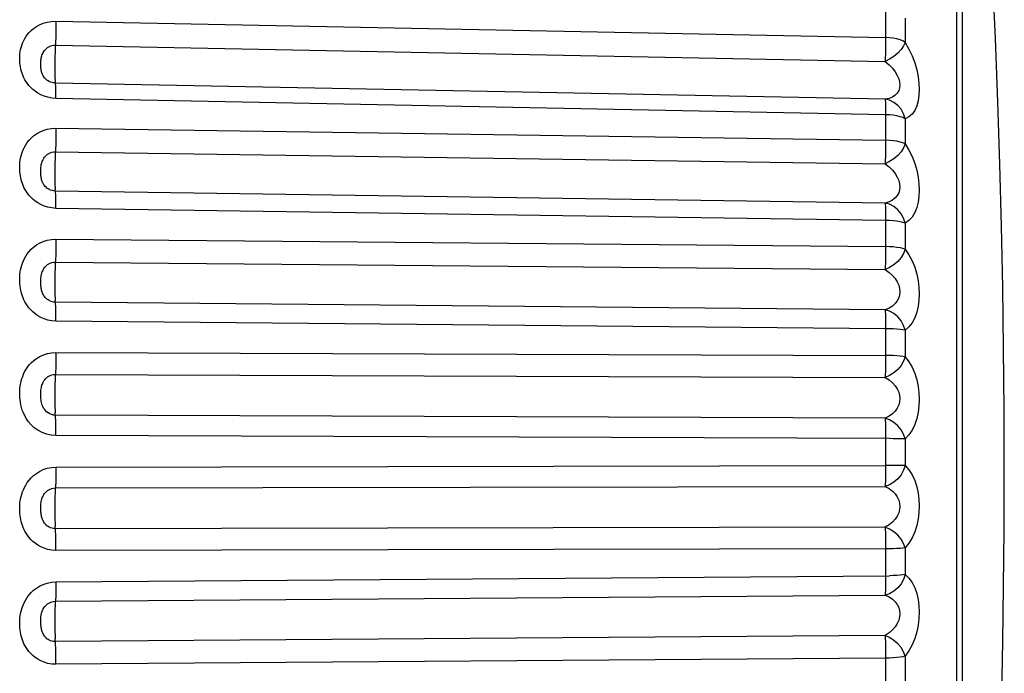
# Model space of a CAD drawing. Header units: millimetres. Extents: x -131 to 719, y -272 to 510.
# Tile 99 of 102: x 537.52 to 544.97, y 162.64 to 167.58. Entities that reach past the tile are written whole.
import ezdxf

# ---------------------------------------------------------------- set-up
doc = ezdxf.new("R2010")
doc.units = ezdxf.units.MM
doc.header["$LTSCALE"] = 23.1
doc.layers.get('0').update_dxf_attribs({"linetype": 'CONTINUOUS'})

msp = doc.modelspace()

# ---------------------------------------------------------------- linework, layer by layer
at = {"color": 7}
for p, q in [((544.6075, 171.3807), (544.6075, 156.9624)), ((544.6529, 158.4503), (544.6529, 171.2375)), ((544.0724, 167.6604), (544.0724, 167.4479)), ((537.7982, 167.5711), (544.0724, 167.4479)), ((544.2189, 167.5939), (544.2189, 167.4111)), ((537.7936, 167.3893), (544.0679, 167.266)), ((544.0679, 166.9803), (537.7936, 167.1034)), ((544.0724, 166.8633), (537.7982, 166.9867)), ((544.0724, 166.8923), (544.0724, 166.6703)), ((544.2189, 166.833), (544.2189, 166.6422)), ((537.7982, 166.7609), (544.0724, 166.6703)), ((537.7936, 166.5822), (544.0679, 166.4915)), ((544.0679, 166.1952), (537.7936, 166.2858)), ((544.0724, 166.0642), (537.7982, 166.155)), ((544.0724, 166.0944), (544.0724, 165.8653)), ((544.2189, 166.0429), (544.2189, 165.8463)), ((537.7982, 165.9223), (544.0724, 165.8653)), ((537.7936, 165.7487), (544.0679, 165.6915)), ((544.0679, 165.388), (537.7936, 165.4451)), ((544.0724, 165.2443), (537.7982, 165.3016)), ((544.0724, 165.2755), (544.0724, 165.0418)), ((544.2189, 165.2323), (544.2189, 165.032)), ((537.7982, 165.0646), (544.0724, 165.0418)), ((537.7936, 164.8979), (544.0679, 164.8749)), ((544.0679, 164.5675), (537.7936, 164.5904)), ((544.0724, 164.4445), (544.0724, 164.2087)), ((544.2189, 164.41), (544.2189, 164.2083)), ((537.7982, 164.1971), (544.0724, 164.2087)), ((537.7936, 164.0392), (544.0679, 164.0506)), ((544.0679, 163.7426), (537.7936, 163.7311)), ((544.0724, 163.6105), (544.0724, 163.3752)), ((544.2189, 163.5852), (544.2189, 163.3841)), ((544.0724, 163.5785), (537.7982, 163.5671)), ((537.7982, 163.3292), (544.1021, 163.3755)), ((537.7936, 163.1819), (544.0679, 163.2276)), ((544.0679, 162.9224), (537.7936, 162.8766)), ((544.0724, 162.7826), (544.0724, 162.5504)), ((544.2189, 162.7667), (544.2189, 162.5687)), ((544.0724, 162.7507), (537.7982, 162.7051))]:
    msp.add_line(p, q, dxfattribs=at)
for points in [[(544.9696, 164.1716), (544.9682, 164.6319), (544.9642, 165.094), (544.9574, 165.5559), (544.9479, 166.02), (544.9356, 166.4882), (544.9203, 166.9609), (544.902, 167.4392), (544.8804, 167.9232), (544.8556, 168.4138), (544.8272, 168.9113), (544.7952, 169.4166), (544.7594, 169.9292), (544.7198, 170.4484), (544.676, 170.9755), (544.6529, 171.2374)], [(537.7982, 166.9867), (537.7661, 166.9895), (537.7361, 166.9951), (537.7082, 167.0038), (537.6828, 167.0147), (537.6603, 167.027), (537.6404, 167.0404), (537.6228, 167.0546), (537.6072, 167.0693), (537.5937, 167.0842), (537.582, 167.099), (537.572, 167.1135), (537.5635, 167.1277), (537.5561, 167.1416), (537.5498, 167.1553), (537.5443, 167.1691), (537.5395, 167.183), (537.5354, 167.197), (537.532, 167.2111), (537.5292, 167.2253), (537.527, 167.2396), (537.5254, 167.2538), (537.5244, 167.268), (537.5239, 167.2822), (537.5241, 167.2965), (537.5247, 167.3111), (537.5261, 167.3259), (537.5282, 167.3413), (537.531, 167.357), (537.5347, 167.3727), (537.5394, 167.3884), (537.5449, 167.404), (537.5516, 167.4196), (537.5596, 167.4356), (537.5692, 167.4518), (537.5807, 167.4683), (537.5944, 167.4847), (537.6103, 167.5009), (537.6287, 167.5165), (537.6499, 167.5312), (537.6741, 167.5443), (537.7016, 167.5557), (537.7318, 167.5644), (537.7639, 167.5694), (537.7982, 167.5711)], [(537.7982, 167.5711), (537.7981, 167.5409), (537.7977, 167.5093), (537.7971, 167.4774), (537.7961, 167.4461), (537.795, 167.4164)], [(537.7936, 167.1034), (537.7808, 167.1044), (537.7688, 167.1068), (537.7576, 167.1103), (537.7474, 167.1147), (537.7384, 167.1196), (537.7304, 167.1251), (537.7233, 167.1309), (537.717, 167.1369), (537.7116, 167.1431), (537.7069, 167.1494), (537.7028, 167.1555), (537.6993, 167.1617), (537.6963, 167.1679), (537.6938, 167.1741), (537.6915, 167.1805), (537.6895, 167.1871), (537.6878, 167.194), (537.6864, 167.2011), (537.6852, 167.2085), (537.6843, 167.2162), (537.6836, 167.2241), (537.6832, 167.2321), (537.683, 167.2404), (537.6831, 167.2488), (537.6834, 167.2574), (537.6839, 167.2662), (537.6848, 167.2752), (537.686, 167.2842), (537.6875, 167.2931), (537.6895, 167.3018), (537.6917, 167.3102), (537.6945, 167.3184), (537.6977, 167.3265), (537.7017, 167.3346), (537.7063, 167.3425), (537.7118, 167.3504), (537.7183, 167.3579), (537.7257, 167.365), (537.7342, 167.3716), (537.7439, 167.3775), (537.7549, 167.3825), (537.767, 167.3864), (537.78, 167.3887), (537.7936, 167.3893)], [(537.795, 167.4164), (537.7923, 167.3632), (537.7912, 167.3347), (537.7903, 167.3046), (537.7896, 167.2738), (537.7892, 167.2433), (537.7891, 167.2138), (537.7892, 167.1863), (537.7896, 167.1616), (537.7903, 167.1404), (537.7912, 167.1233), (537.7923, 167.1109)], [(544.0724, 167.4479), (544.0724, 167.4178), (544.072, 167.3862), (544.0713, 167.3542), (544.0704, 167.3229), (544.0692, 167.2932), (544.0679, 167.266)], [(544.2189, 167.4111), (544.2075, 167.3836), (544.1886, 167.3562), (544.1641, 167.3293), (544.1349, 167.3047), (544.1018, 167.2836), (544.0679, 167.266)], [(544.2189, 167.4111), (544.2018, 167.4213), (544.181, 167.4299), (544.1569, 167.4372), (544.1303, 167.4427), (544.1021, 167.4462), (544.0724, 167.4479)], [(544.2189, 167.4111), (544.2477, 167.3606), (544.272, 167.309), (544.2919, 167.2554), (544.3073, 167.202), (544.318, 167.1503), (544.3242, 167.1007), (544.3263, 167.0544), (544.3242, 167.0108), (544.3179, 166.9689), (544.3072, 166.9305), (544.2918, 166.8964), (544.2719, 166.8679), (544.2476, 166.847), (544.2189, 166.833)], [(544.0679, 167.266), (544.0979, 167.241), (544.1233, 167.2148), (544.144, 167.188), (544.1601, 167.1614), (544.1712, 167.1356), (544.1777, 167.1111), (544.1799, 167.0882), (544.1776, 167.0667), (544.1711, 167.0461), (544.1599, 167.0272), (544.1439, 167.0106), (544.1232, 166.9968), (544.0978, 166.9865), (544.0679, 166.9803)], [(537.7982, 166.9867), (537.7981, 167.0157), (537.7977, 167.0418), (537.7971, 167.0643), (537.7961, 167.0824), (537.795, 167.0956), (537.7923, 167.1109)], [(544.2189, 166.833), (544.2075, 166.8701), (544.1886, 166.9042), (544.1641, 166.9335), (544.1349, 166.9565), (544.1018, 166.9724), (544.0679, 166.9803)], [(544.0679, 166.9803), (544.0692, 166.9724), (544.0704, 166.9592), (544.0713, 166.941), (544.072, 166.9185), (544.0724, 166.8923)], [(544.2189, 166.833), (544.2019, 166.8413), (544.181, 166.8485), (544.1569, 166.8545), (544.1303, 166.859), (544.1019, 166.8619), (544.0724, 166.8633)], [(537.7982, 166.155), (537.766, 166.1577), (537.7361, 166.1633), (537.7082, 166.1722), (537.6827, 166.1833), (537.6603, 166.1958), (537.6404, 166.2096), (537.6228, 166.2242), (537.6072, 166.2392), (537.5937, 166.2545), (537.582, 166.2698), (537.572, 166.2847), (537.5635, 166.2993), (537.5561, 166.3137), (537.5498, 166.3279), (537.5443, 166.3421), (537.5395, 166.3564), (537.5354, 166.3709), (537.532, 166.3855), (537.5292, 166.4002), (537.527, 166.415), (537.5254, 166.4297), (537.5244, 166.4444), (537.5239, 166.4591), (537.5241, 166.4739), (537.5247, 166.489), (537.5261, 166.5045), (537.5282, 166.5205), (537.531, 166.5367), (537.5347, 166.553), (537.5394, 166.5694), (537.5449, 166.5856), (537.5516, 166.6019), (537.5596, 166.6185), (537.5692, 166.6354), (537.5807, 166.6526), (537.5944, 166.6698), (537.6103, 166.6868), (537.6287, 166.7031), (537.6499, 166.7184), (537.6741, 166.7323), (537.7016, 166.7443), (537.7318, 166.7535), (537.7639, 166.7589), (537.7982, 166.7609)], [(537.7982, 166.7609), (537.7981, 166.7298), (537.7977, 166.6979), (537.7971, 166.6662), (537.7961, 166.6357), (537.795, 166.6074)], [(544.0724, 166.6703), (544.0724, 166.6392), (544.072, 166.6073), (544.0713, 166.5756), (544.0704, 166.5451), (544.0692, 166.5167), (544.0679, 166.4915)], [(544.2189, 166.6422), (544.2075, 166.6122), (544.1886, 166.5829), (544.1641, 166.5547), (544.1349, 166.5293), (544.1018, 166.5083), (544.0679, 166.4915)], [(544.2189, 166.6422), (544.2018, 166.6501), (544.181, 166.6566), (544.1569, 166.6621), (544.1303, 166.6663), (544.1021, 166.669), (544.0724, 166.6703)], [(544.2189, 166.6422), (544.2476, 166.5955), (544.2719, 166.5468), (544.2918, 166.4952), (544.3072, 166.4428), (544.3179, 166.3914), (544.3242, 166.3412), (544.3263, 166.2934), (544.3242, 166.2475), (544.318, 166.203), (544.3074, 166.1612), (544.292, 166.1228), (544.272, 166.0893), (544.2477, 166.0629), (544.2189, 166.0429)], [(537.7936, 166.2858), (537.7808, 166.2868), (537.7688, 166.2892), (537.7576, 166.2928), (537.7474, 166.2973), (537.7384, 166.3025), (537.7304, 166.3081), (537.7233, 166.3141), (537.717, 166.3204), (537.7116, 166.3269), (537.7069, 166.3335), (537.7028, 166.3399), (537.6993, 166.3464), (537.6963, 166.3529), (537.6938, 166.3594), (537.6915, 166.3662), (537.6895, 166.3731), (537.6878, 166.3803), (537.6864, 166.3878), (537.6852, 166.3956), (537.6843, 166.4036), (537.6836, 166.4119), (537.6832, 166.4203), (537.683, 166.4289), (537.6831, 166.4376), (537.6834, 166.4465), (537.6839, 166.4555), (537.6848, 166.4648), (537.686, 166.474), (537.6875, 166.4831), (537.6895, 166.4921), (537.6917, 166.5006), (537.6945, 166.509), (537.6977, 166.5173), (537.7017, 166.5256), (537.7063, 166.5338), (537.7118, 166.5418), (537.7183, 166.5495), (537.7257, 166.5569), (537.7342, 166.5637), (537.7439, 166.5698), (537.7549, 166.575), (537.767, 166.579), (537.78, 166.5815), (537.7936, 166.5822)], [(537.795, 166.6074), (537.7923, 166.5579), (537.7912, 166.5308), (537.7903, 166.5016), (537.7896, 166.4711), (537.7892, 166.4403), (537.7891, 166.4101), (537.7892, 166.3813), (537.7896, 166.3548), (537.7903, 166.3314), (537.7912, 166.3117), (537.7923, 166.2964)], [(544.0679, 166.4915), (544.0978, 166.4685), (544.1231, 166.4437), (544.1439, 166.418), (544.1599, 166.392), (544.1711, 166.3664), (544.1776, 166.3416), (544.1798, 166.318), (544.1777, 166.2953), (544.1712, 166.2734), (544.1601, 166.2528), (544.1441, 166.234), (544.1233, 166.2177), (544.0979, 166.2045), (544.0679, 166.1952)], [(537.7982, 166.155), (537.7981, 166.1852), (537.7977, 166.2132), (537.7971, 166.2379), (537.7961, 166.2587), (537.795, 166.2748), (537.7923, 166.2964)], [(544.2189, 166.0429), (544.2075, 166.0799), (544.1886, 166.1142), (544.1641, 166.1442), (544.1349, 166.1684), (544.1018, 166.1856), (544.0679, 166.1952)], [(544.0679, 166.1952), (544.0692, 166.1842), (544.0704, 166.168), (544.0713, 166.1472), (544.072, 166.1224), (544.0724, 166.0944)], [(544.2189, 166.0429), (544.2019, 166.0487), (544.181, 166.0538), (544.1569, 166.058), (544.1303, 166.0611), (544.1019, 166.0632), (544.0724, 166.0642)], [(537.7982, 165.3016), (537.766, 165.3042), (537.7361, 165.3098), (537.7082, 165.3186), (537.6827, 165.3298), (537.6603, 165.3425), (537.6404, 165.3564), (537.6228, 165.3712), (537.6072, 165.3865), (537.5937, 165.402), (537.582, 165.4176), (537.572, 165.4327), (537.5635, 165.4477), (537.5561, 165.4623), (537.5498, 165.4767), (537.5443, 165.4913), (537.5395, 165.5059), (537.5354, 165.5207), (537.532, 165.5356), (537.5292, 165.5507), (537.527, 165.5657), (537.5254, 165.5808), (537.5244, 165.5959), (537.5239, 165.6109), (537.5241, 165.6261), (537.5247, 165.6416), (537.5261, 165.6574), (537.5282, 165.6738), (537.531, 165.6905), (537.5347, 165.7073), (537.5394, 165.7241), (537.5449, 165.7408), (537.5516, 165.7575), (537.5596, 165.7746), (537.5692, 165.792), (537.5807, 165.8098), (537.5944, 165.8275), (537.6103, 165.845), (537.6287, 165.8619), (537.6499, 165.8778), (537.6741, 165.8922), (537.7016, 165.9047), (537.7318, 165.9144), (537.7639, 165.9201), (537.7982, 165.9223)], [(537.7982, 165.9223), (537.7981, 165.8906), (537.7977, 165.8587), (537.7971, 165.8276), (537.7961, 165.7983), (537.795, 165.7718)], [(544.0724, 165.8653), (544.0724, 165.8336), (544.072, 165.8017), (544.0713, 165.7706), (544.0704, 165.7412), (544.0692, 165.7146), (544.0679, 165.6915)], [(544.2189, 165.8463), (544.2075, 165.8142), (544.1886, 165.7831), (544.1641, 165.7538), (544.1349, 165.7281), (544.1018, 165.7073), (544.0679, 165.6915)], [(544.2189, 165.8463), (544.2018, 165.8517), (544.181, 165.856), (544.1569, 165.8597), (544.1303, 165.8626), (544.1021, 165.8644), (544.0724, 165.8653)], [(544.2189, 165.8463), (544.2476, 165.8037), (544.2719, 165.7582), (544.2918, 165.7089), (544.3072, 165.6581), (544.3179, 165.6073), (544.3242, 165.5571), (544.3263, 165.5085), (544.3242, 165.461), (544.318, 165.4143), (544.3074, 165.3696), (544.292, 165.3275), (544.272, 165.2896), (544.2477, 165.2581), (544.2189, 165.2323)], [(537.7936, 165.4451), (537.7808, 165.446), (537.7688, 165.4484), (537.7576, 165.452), (537.7474, 165.4566), (537.7384, 165.4619), (537.7304, 165.4677), (537.7233, 165.4739), (537.717, 165.4804), (537.7116, 165.4871), (537.7069, 165.4939), (537.7028, 165.5006), (537.6993, 165.5073), (537.6963, 165.514), (537.6938, 165.5208), (537.6915, 165.5278), (537.6895, 165.535), (537.6878, 165.5425), (537.6864, 165.5503), (537.6852, 165.5584), (537.6843, 165.5667), (537.6836, 165.5752), (537.6832, 165.5838), (537.683, 165.5926), (537.6831, 165.6015), (537.6834, 165.6106), (537.6839, 165.6198), (537.6848, 165.6292), (537.686, 165.6386), (537.6875, 165.6479), (537.6895, 165.6569), (537.6917, 165.6655), (537.6945, 165.674), (537.6977, 165.6824), (537.7017, 165.6908), (537.7063, 165.6991), (537.7118, 165.7072), (537.7183, 165.7151), (537.7257, 165.7226), (537.7342, 165.7296), (537.7439, 165.7358), (537.7549, 165.7412), (537.767, 165.7453), (537.78, 165.7479), (537.7936, 165.7487)], [(537.795, 165.7718), (537.7923, 165.7266), (537.7912, 165.7011), (537.7903, 165.673), (537.7896, 165.6432), (537.7892, 165.6125), (537.7891, 165.5818), (537.7892, 165.552), (537.7896, 165.524), (537.7903, 165.4986), (537.7912, 165.4766), (537.7923, 165.4586)], [(544.0679, 165.6915), (544.0978, 165.6707), (544.1231, 165.6476), (544.1439, 165.6231), (544.1599, 165.5979), (544.1711, 165.5727), (544.1776, 165.5479), (544.1798, 165.5239), (544.1777, 165.5004), (544.1712, 165.4774), (544.1601, 165.4554), (544.1441, 165.4346), (544.1233, 165.416), (544.0979, 165.4003), (544.0679, 165.388)], [(537.7982, 165.3016), (537.7981, 165.3328), (537.7977, 165.3621), (537.7971, 165.3888), (537.7961, 165.412), (537.795, 165.431), (537.7923, 165.4586)], [(544.0679, 165.388), (544.0692, 165.3739), (544.0704, 165.3549), (544.0713, 165.3317), (544.072, 165.3049), (544.0724, 165.2755)], [(544.2189, 165.2323), (544.2075, 165.2688), (544.1886, 165.303), (544.1641, 165.3334), (544.1349, 165.3584), (544.1018, 165.3767), (544.0679, 165.388)], [(544.2189, 165.2323), (544.2019, 165.2356), (544.181, 165.2384), (544.1569, 165.2408), (544.1303, 165.2426), (544.1019, 165.2438), (544.0724, 165.2443)], [(537.7982, 164.4358), (537.762, 164.4386), (537.7271, 164.4462), (537.6928, 164.4591), (537.6611, 164.4759), (537.6339, 164.4955), (537.6105, 164.517), (537.5912, 164.5392), (537.5753, 164.5618), (537.5623, 164.5843), (537.5518, 164.6066), (537.5435, 164.6282), (537.5371, 164.6491), (537.5323, 164.6691), (537.5288, 164.6881), (537.5264, 164.7061), (537.5249, 164.7234), (537.524, 164.7406), (537.524, 164.758), (537.5246, 164.7761), (537.5261, 164.7945), (537.5285, 164.813), (537.5318, 164.8314), (537.5358, 164.8491), (537.5408, 164.8664), (537.5465, 164.8831), (537.5533, 164.8998), (537.5615, 164.917), (537.5713, 164.9344), (537.583, 164.9522), (537.5967, 164.9699), (537.6127, 164.9874), (537.6311, 165.0042), (537.6522, 165.02), (537.6761, 165.0343), (537.7033, 165.0468), (537.733, 165.0564), (537.7646, 165.0622), (537.7982, 165.0646)], [(537.7982, 165.0646), (537.7981, 165.0326), (537.7977, 165.0011), (537.7971, 164.9709), (537.7961, 164.9431), (537.795, 164.9185)], [(544.0724, 165.0418), (544.0724, 165.0098), (544.072, 164.9782), (544.0713, 164.948), (544.0704, 164.9202), (544.0692, 164.8956), (544.0679, 164.8749)], [(544.2189, 165.032), (544.2075, 164.9981), (544.1886, 164.9657), (544.1641, 164.9357), (544.1349, 164.9099), (544.1018, 164.8895), (544.0679, 164.8749)], [(544.2189, 165.032), (544.2018, 165.0348), (544.181, 165.037), (544.1569, 165.0389), (544.1303, 165.0404), (544.1021, 165.0412), (544.0724, 165.0418)], [(544.2189, 165.032), (544.2476, 164.994), (544.2719, 164.9522), (544.2918, 164.9059), (544.3072, 164.8571), (544.3179, 164.8076), (544.3242, 164.7577), (544.3263, 164.7089), (544.3242, 164.6605), (544.318, 164.6121), (544.3074, 164.5649), (544.292, 164.5195), (544.272, 164.4776), (544.2477, 164.4413), (544.2189, 164.41)], [(537.7936, 164.5904), (537.7792, 164.5914), (537.7652, 164.5946), (537.7513, 164.6), (537.7387, 164.6071), (537.7277, 164.6154), (537.7183, 164.6246), (537.7106, 164.6343), (537.7041, 164.6443), (537.6988, 164.6547), (537.6946, 164.6651), (537.6912, 164.6757), (537.6885, 164.6863), (537.6865, 164.6968), (537.6851, 164.7071), (537.6841, 164.7171), (537.6834, 164.727), (537.6831, 164.7371), (537.683, 164.7473), (537.6833, 164.7578), (537.6839, 164.7685), (537.685, 164.779), (537.6863, 164.7892), (537.688, 164.7987), (537.69, 164.8078), (537.6924, 164.8163), (537.6952, 164.8245), (537.6985, 164.8328), (537.7025, 164.841), (537.7072, 164.8491), (537.7128, 164.8571), (537.7192, 164.8649), (537.7266, 164.8722), (537.7351, 164.879), (537.7447, 164.8852), (537.7556, 164.8904), (537.7675, 164.8945), (537.7802, 164.8971), (537.7936, 164.8979)], [(537.795, 164.9185), (537.7923, 164.8781), (537.7912, 164.8546), (537.7903, 164.828), (537.7896, 164.7992), (537.7892, 164.7689), (537.7891, 164.7381), (537.7892, 164.7076), (537.7896, 164.6785), (537.7903, 164.6514), (537.7912, 164.6272), (537.7923, 164.6067)], [(544.0679, 164.8749), (544.0978, 164.8564), (544.1231, 164.8353), (544.1439, 164.8124), (544.1599, 164.7882), (544.1711, 164.7637), (544.1776, 164.7391), (544.1798, 164.715), (544.1777, 164.691), (544.1712, 164.6672), (544.1601, 164.6439), (544.1441, 164.6215), (544.1233, 164.6008), (544.0979, 164.5825), (544.0679, 164.5675)], [(537.7982, 164.4358), (537.7981, 164.4675), (537.7977, 164.4981), (537.7971, 164.5265), (537.7961, 164.5518), (537.795, 164.5734), (537.7923, 164.6067)], [(544.0679, 164.5675), (544.0692, 164.5504), (544.0704, 164.5289), (544.0713, 164.5035), (544.072, 164.475), (544.0724, 164.4445)], [(544.2189, 164.41), (544.2075, 164.4456), (544.1886, 164.4794), (544.1641, 164.5098), (544.1349, 164.5353), (544.1018, 164.5547), (544.0679, 164.5675)], [(544.2189, 164.41), (544.2019, 164.4108), (544.181, 164.4114), (544.1569, 164.4119), (544.1303, 164.4123), (544.1019, 164.4126), (537.7982, 164.4358)], [(537.7982, 163.5671), (537.766, 163.5694), (537.7361, 163.5747), (537.7082, 163.5833), (537.6827, 163.5943), (537.6603, 163.6068), (537.6404, 163.6206), (537.6228, 163.6353), (537.6072, 163.6506), (537.5937, 163.6661), (537.582, 163.6817), (537.572, 163.6969), (537.5635, 163.7119), (537.5561, 163.7265), (537.5498, 163.7411), (537.5443, 163.7557), (537.5395, 163.7704), (537.5354, 163.7854), (537.532, 163.8005), (537.5292, 163.8157), (537.527, 163.8309), (537.5254, 163.8462), (537.5244, 163.8615), (537.5239, 163.8767), (537.5241, 163.8922), (537.5247, 163.9079), (537.5261, 163.924), (537.5282, 163.9407), (537.531, 163.9577), (537.5347, 163.9748), (537.5394, 163.9919), (537.5449, 164.0089), (537.5516, 164.0261), (537.5596, 164.0436), (537.5692, 164.0614), (537.5807, 164.0797), (537.5944, 164.0979), (537.6103, 164.1159), (537.6287, 164.1334), (537.6499, 164.1499), (537.6741, 164.1649), (537.7016, 164.1779), (537.7318, 164.1882), (537.7639, 164.1944), (537.7982, 164.1971)], [(537.7982, 164.1971), (537.7981, 164.1652), (537.7977, 164.1344), (537.7971, 164.1055), (537.7961, 164.0795), (537.795, 164.0571)], [(544.0724, 164.2087), (544.0724, 164.1768), (544.072, 164.1459), (544.0713, 164.117), (544.0704, 164.091), (544.0692, 164.0686), (544.0679, 164.0506)], [(544.2189, 164.2083), (544.2075, 164.173), (544.1886, 164.1396), (544.1641, 164.1092), (544.1349, 164.0835), (544.1018, 164.0639), (544.0679, 164.0506)], [(544.181, 164.2085), (544.1303, 164.2086), (544.1021, 164.2086), (544.0724, 164.2087)], [(544.2189, 164.2083), (544.2018, 164.2086), (544.181, 164.2085)], [(544.2189, 164.2083), (544.2476, 164.1753), (544.2719, 164.1377), (544.2918, 164.0948), (544.3072, 164.0486), (544.3179, 164.0008), (544.3242, 163.952), (544.3263, 163.9034), (544.3242, 163.8546), (544.318, 163.805), (544.3074, 163.7559), (544.292, 163.7077), (544.272, 163.6622), (544.2477, 163.6216), (544.2189, 163.5852)], [(544.6529, 157.1057), (544.6653, 157.2449), (544.6989, 157.6377), (544.7296, 158.0199), (544.7582, 158.3968), (544.7845, 158.7685), (544.8091, 159.1387), (544.8317, 159.5064), (544.8525, 159.8728), (544.8716, 160.2386), (544.8889, 160.6026), (544.9046, 160.968), (544.9186, 161.3339), (544.9311, 161.7051), (544.942, 162.0835), (544.9513, 162.4728), (544.959, 162.8769), (544.9647, 163.2951), (544.9683, 163.7263), (544.9696, 164.1716)], [(537.7936, 163.7311), (537.7808, 163.7319), (537.7688, 163.7342), (537.7576, 163.7378), (537.7474, 163.7425), (537.7384, 163.7478), (537.7304, 163.7537), (537.7233, 163.7601), (537.717, 163.7667), (537.7116, 163.7736), (537.7069, 163.7806), (537.7028, 163.7875), (537.6993, 163.7945), (537.6963, 163.8015), (537.6938, 163.8086), (537.6915, 163.8158), (537.6895, 163.8233), (537.6878, 163.8311), (537.6864, 163.8392), (537.6852, 163.8476), (537.6843, 163.8562), (537.6836, 163.8649), (537.6832, 163.8738), (537.683, 163.8827), (537.6831, 163.8918), (537.6834, 163.901), (537.6839, 163.9102), (537.6848, 163.9196), (537.686, 163.9289), (537.6875, 163.9381), (537.6895, 163.947), (537.6917, 163.9556), (537.6945, 163.964), (537.6977, 163.9723), (537.7017, 163.9806), (537.7063, 163.9888), (537.7118, 163.997), (537.7183, 164.0049), (537.7257, 164.0124), (537.7342, 164.0194), (537.7439, 164.0258), (537.7549, 164.0313), (537.767, 164.0355), (537.78, 164.0382), (537.7936, 164.0392)], [(537.795, 164.0571), (537.7923, 164.022), (537.7912, 164.0006), (537.7903, 163.9758), (537.7896, 163.9483), (537.7892, 163.9188), (537.7891, 163.8882), (537.7892, 163.8574), (537.7896, 163.8273), (537.7903, 163.7989), (537.7912, 163.7729), (537.7923, 163.75)], [(544.0679, 164.0506), (544.0978, 164.0347), (544.1231, 164.0158), (544.1439, 163.9946), (544.1599, 163.9718), (544.1711, 163.9482), (544.1776, 163.9241), (544.1798, 163.9001), (544.1777, 163.876), (544.1712, 163.8515), (544.1601, 163.8272), (544.1441, 163.8033), (544.1233, 163.7808), (544.0979, 163.7603), (544.0679, 163.7426)], [(537.7982, 163.5671), (537.7981, 163.5991), (537.7977, 163.6304), (537.7971, 163.6602), (537.7961, 163.6875), (537.795, 163.7113), (537.7923, 163.75)], [(544.0679, 163.7426), (544.0692, 163.7228), (544.0704, 163.6989), (544.0713, 163.6716), (544.072, 163.6418), (544.0724, 163.6105)], [(544.2189, 163.5852), (544.2075, 163.6195), (544.1886, 163.6524), (544.1641, 163.6825), (544.1349, 163.7083), (544.1018, 163.7284), (544.0679, 163.7426)], [(544.2189, 163.5852), (544.2019, 163.5833), (544.181, 163.5818), (544.1569, 163.5804), (544.1303, 163.5794), (544.1019, 163.5788), (544.0724, 163.5785)], [(544.2189, 163.3841), (544.2075, 163.3479), (544.1886, 163.3138), (544.1641, 163.2834), (544.1349, 163.2582), (544.1018, 163.2394), (544.0679, 163.2276)], [(544.0724, 163.3752), (544.0724, 163.3438), (544.072, 163.3139), (544.0713, 163.2866), (544.0704, 163.2626), (544.0692, 163.2427), (544.0679, 163.2276)], [(544.2189, 163.3841), (544.2018, 163.3819), (544.181, 163.3796), (544.1569, 163.3777), (544.1303, 163.3765), (544.1021, 163.3755)], [(544.2189, 163.3841), (544.2476, 163.3566), (544.2719, 163.3236), (544.2918, 163.2845), (544.3072, 163.2414), (544.3179, 163.1959), (544.3242, 163.1487), (544.3263, 163.1009), (544.3242, 163.0522), (544.318, 163.0019), (544.3074, 162.9514), (544.292, 162.901), (544.272, 162.8524), (544.2477, 162.808), (544.2189, 162.7667)], [(537.7982, 162.7051), (537.766, 162.7071), (537.7361, 162.7122), (537.7082, 162.7205), (537.6827, 162.7312), (537.6603, 162.7435), (537.6404, 162.757), (537.6228, 162.7714), (537.6072, 162.7864), (537.5937, 162.8017), (537.582, 162.817), (537.572, 162.832), (537.5635, 162.8468), (537.5561, 162.8612), (537.5498, 162.8756), (537.5443, 162.89), (537.5395, 162.9046), (537.5354, 162.9193), (537.532, 162.9343), (537.5292, 162.9493), (537.527, 162.9644), (537.5254, 162.9795), (537.5244, 162.9946), (537.5239, 163.0097), (537.5241, 163.025), (537.5247, 163.0406), (537.5261, 163.0566), (537.5282, 163.0731), (537.531, 163.09), (537.5347, 163.107), (537.5394, 163.124), (537.5449, 163.1409), (537.5516, 163.158), (537.5596, 163.1754), (537.5692, 163.1932), (537.5807, 163.2114), (537.5944, 163.2295), (537.6103, 163.2476), (537.6287, 163.265), (537.6499, 163.2815), (537.6741, 163.2965), (537.7016, 163.3097), (537.7318, 163.32), (537.7639, 163.3264), (537.7982, 163.3292)], [(537.7982, 163.3292), (537.7981, 163.2979), (537.7977, 163.2681), (537.7971, 163.2408), (537.7961, 163.2168), (537.795, 163.197)], [(544.0679, 163.2276), (544.0978, 163.2145), (544.1231, 163.1979), (544.1439, 163.1787), (544.1599, 163.1575), (544.1711, 163.1351), (544.1776, 163.1118), (544.1798, 163.0882), (544.1777, 163.0641), (544.1712, 163.0393), (544.1601, 163.0143), (544.1441, 162.9893), (544.1233, 162.9651), (544.0979, 162.9426), (544.0679, 162.9224)], [(537.7936, 162.8766), (537.7808, 162.8774), (537.7688, 162.8796), (537.7576, 162.8831), (537.7474, 162.8877), (537.7384, 162.893), (537.7304, 162.8988), (537.7233, 162.9052), (537.717, 162.9118), (537.7116, 162.9187), (537.7069, 162.9256), (537.7028, 162.9326), (537.6993, 162.9396), (537.6963, 162.9466), (537.6938, 162.9537), (537.6915, 162.961), (537.6895, 162.9685), (537.6878, 162.9764), (537.6864, 162.9845), (537.6852, 162.9928), (537.6843, 163.0014), (537.6836, 163.0101), (537.6832, 163.019), (537.683, 163.0278), (537.6831, 163.0368), (537.6834, 163.0459), (537.6839, 163.055), (537.6848, 163.0642), (537.686, 163.0734), (537.6875, 163.0823), (537.6895, 163.0911), (537.6917, 163.0994), (537.6945, 163.1076), (537.6977, 163.1158), (537.7017, 163.1239), (537.7063, 163.132), (537.7118, 163.14), (537.7183, 163.1478), (537.7257, 163.1552), (537.7342, 163.1621), (537.7439, 163.1684), (537.7549, 163.1739), (537.767, 163.1781), (537.78, 163.1809), (537.7936, 163.1819)], [(537.795, 163.197), (537.7923, 163.1674), (537.7912, 163.1485), (537.7903, 163.1258), (537.7896, 163.0998), (537.7892, 163.0714), (537.7891, 163.0414), (537.7892, 163.0106), (537.7896, 162.98), (537.7903, 162.9504), (537.7912, 162.9228), (537.7923, 162.898)], [(544.0679, 162.9224), (544.0692, 162.9001), (544.0704, 162.8742), (544.0713, 162.8453), (544.072, 162.8144), (544.0724, 162.7826)], [(544.2189, 162.7667), (544.2075, 162.7995), (544.1886, 162.831), (544.1641, 162.8606), (544.1349, 162.8864), (544.1018, 162.907), (544.0679, 162.9224)], [(537.7982, 162.7051), (537.7981, 162.7369), (537.7977, 162.7687), (537.7971, 162.7995), (537.7961, 162.8284), (537.795, 162.8543), (537.7923, 162.898)], [(544.2189, 162.7667), (544.2019, 162.7624), (544.181, 162.7586), (544.1569, 162.7554), (544.1303, 162.753), (544.1019, 162.7515), (544.0724, 162.7507)]]:
    msp.add_lwpolyline(points, dxfattribs=at)

doc.saveas('drawing.dxf')
